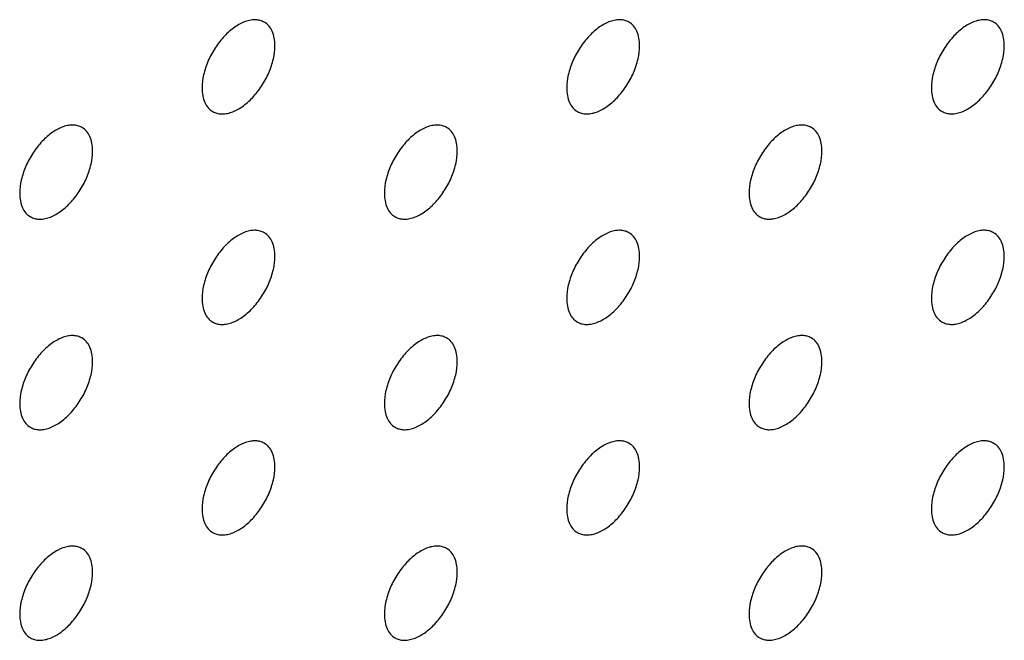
# Model space of a CAD drawing. Header units: inches. Extents: x 0 to 34, y 0 to 22.
# Tile 49 of 176: x 26.006 to 26.388, y 6.739 to 6.98. Entities that reach past the tile are written whole.
import ezdxf

# ---------------------------------------------------------------- set-up
doc = ezdxf.new("R2010")
doc.units = ezdxf.units.IN
doc.header["$LTSCALE"] = 1.87
doc.header["$MEASUREMENT"] = 0
doc.layers.add('02___PRT_ALL_AXES', color=7, linetype='CONTINUOUS')

msp = doc.modelspace()

# ---------------------------------------------------------------- linework, layer by layer
at = {"layer": '02___PRT_ALL_AXES', "color": 7, "linetype": 'CONTINUOUS'}
for points, knots in [([(26.10133, 6.97853), (26.10084, 6.97882), (26.09975, 6.97927), (26.09796, 6.97953), (26.09603, 6.97939), (26.09323, 6.97864), (26.08965, 6.97669), (26.0857, 6.97319), (26.08221, 6.96872), (26.07945, 6.96363), (26.07768, 6.95835), (26.07719, 6.95475), (26.07719, 6.95305)], [0, 0, 0, 0, 0.042842, 0.087441, 0.135298, 0.187275, 0.304489, 0.438213, 0.582466, 0.729664, 0.871609, 1, 1, 1, 1]), ([(26.10547, 6.96938), (26.10547, 6.97039), (26.10531, 6.97231), (26.10454, 6.97496), (26.10323, 6.97712), (26.10199, 6.97815), (26.10133, 6.97853)], [0, 0, 0, 0, 0.288094, 0.548173, 0.782164, 1, 1, 1, 1]), ([(26.24275, 6.97854), (26.24226, 6.97883), (26.24117, 6.97928), (26.23938, 6.97954), (26.23745, 6.97939), (26.23466, 6.97865), (26.23107, 6.9767), (26.22712, 6.97319), (26.22363, 6.96872), (26.22087, 6.96364), (26.2191, 6.95835), (26.21861, 6.95476), (26.21861, 6.95306)], [0, 0, 0, 0, 0.042842, 0.087441, 0.135298, 0.187275, 0.304489, 0.438213, 0.582466, 0.729664, 0.871609, 1, 1, 1, 1]), ([(26.2469, 6.96939), (26.2469, 6.97039), (26.24674, 6.97232), (26.24596, 6.97496), (26.24465, 6.97712), (26.24341, 6.97816), (26.24275, 6.97854)], [0, 0, 0, 0, 0.288094, 0.548173, 0.782164, 1, 1, 1, 1]), ([(26.38417, 6.97855), (26.38368, 6.97883), (26.3826, 6.97929), (26.3808, 6.97955), (26.37888, 6.9794), (26.37608, 6.97866), (26.3725, 6.97671), (26.36854, 6.9732), (26.36505, 6.96873), (26.36229, 6.96365), (26.36052, 6.95836), (26.36003, 6.95477), (26.36003, 6.95306)], [0, 0, 0, 0, 0.042842, 0.087441, 0.135298, 0.187275, 0.304489, 0.438213, 0.582466, 0.729664, 0.871609, 1, 1, 1, 1]), ([(26.38832, 6.96939), (26.38832, 6.9704), (26.38816, 6.97232), (26.38738, 6.97497), (26.38607, 6.97713), (26.38483, 6.97817), (26.38417, 6.97855)], [0, 0, 0, 0, 0.288094, 0.548173, 0.782164, 1, 1, 1, 1]), ([(26.08133, 6.94389), (26.08182, 6.94361), (26.08291, 6.94316), (26.0847, 6.94289), (26.08663, 6.94304), (26.08943, 6.94378), (26.09301, 6.94574), (26.09696, 6.94924), (26.10046, 6.95371), (26.10322, 6.9588), (26.10499, 6.96408), (26.10547, 6.96767), (26.10547, 6.96938)], [0, 0, 0, 0, 0.042842, 0.087441, 0.135298, 0.187275, 0.304489, 0.438213, 0.582466, 0.729664, 0.871609, 1, 1, 1, 1]), ([(26.22275, 6.9439), (26.22325, 6.94362), (26.22433, 6.94316), (26.22613, 6.9429), (26.22805, 6.94305), (26.23085, 6.94379), (26.23443, 6.94575), (26.23838, 6.94925), (26.24188, 6.95372), (26.24464, 6.95881), (26.24641, 6.96409), (26.2469, 6.96768), (26.2469, 6.96939)], [0, 0, 0, 0, 0.042842, 0.087441, 0.135298, 0.187275, 0.304489, 0.438213, 0.582466, 0.729664, 0.871609, 1, 1, 1, 1]), ([(26.36417, 6.94391), (26.36467, 6.94363), (26.36575, 6.94317), (26.36755, 6.94291), (26.36947, 6.94306), (26.37227, 6.9438), (26.37585, 6.94575), (26.3798, 6.94926), (26.3833, 6.95373), (26.38606, 6.95881), (26.38783, 6.9641), (26.38832, 6.96769), (26.38832, 6.96939)], [0, 0, 0, 0, 0.042842, 0.087441, 0.135298, 0.187275, 0.304489, 0.438213, 0.582466, 0.729664, 0.871609, 1, 1, 1, 1]), ([(26.07719, 6.95305), (26.07719, 6.95204), (26.07735, 6.95012), (26.07813, 6.94747), (26.07943, 6.94531), (26.08067, 6.94427), (26.08133, 6.94389)], [0, 0, 0, 0, 0.288094, 0.548173, 0.782164, 1, 1, 1, 1]), ([(26.21861, 6.95306), (26.21861, 6.95205), (26.21877, 6.95013), (26.21955, 6.94748), (26.22085, 6.94532), (26.22209, 6.94428), (26.22275, 6.9439)], [0, 0, 0, 0, 0.288094, 0.548173, 0.782164, 1, 1, 1, 1]), ([(26.36003, 6.95306), (26.36003, 6.95206), (26.36019, 6.95013), (26.36097, 6.94749), (26.36228, 6.94533), (26.36351, 6.94429), (26.36417, 6.94391)], [0, 0, 0, 0, 0.288094, 0.548173, 0.782164, 1, 1, 1, 1]), ([(26.03062, 6.93771), (26.03013, 6.93799), (26.02904, 6.93844), (26.02725, 6.93871), (26.02532, 6.93856), (26.02252, 6.93782), (26.01894, 6.93586), (26.01499, 6.93236), (26.0115, 6.92789), (26.00874, 6.9228), (26.00697, 6.91752), (26.00648, 6.91393), (26.00648, 6.91222)], [0, 0, 0, 0, 0.042842, 0.087441, 0.135298, 0.187275, 0.304489, 0.438213, 0.582466, 0.729664, 0.871609, 1, 1, 1, 1]), ([(26.17204, 6.93771), (26.17155, 6.938), (26.17046, 6.93845), (26.16867, 6.93871), (26.16674, 6.93857), (26.16394, 6.93782), (26.16036, 6.93587), (26.15641, 6.93237), (26.15292, 6.9279), (26.15016, 6.92281), (26.14839, 6.91753), (26.1479, 6.91393), (26.1479, 6.91223)], [0, 0, 0, 0, 0.042842, 0.087441, 0.135298, 0.187275, 0.304489, 0.438213, 0.582466, 0.729664, 0.871609, 1, 1, 1, 1]), ([(26.31346, 6.93772), (26.31297, 6.93801), (26.31189, 6.93846), (26.31009, 6.93872), (26.30817, 6.93857), (26.30537, 6.93783), (26.30179, 6.93588), (26.29783, 6.93238), (26.29434, 6.9279), (26.29158, 6.92282), (26.28981, 6.91753), (26.28932, 6.91394), (26.28932, 6.91224)], [0, 0, 0, 0, 0.042842, 0.087441, 0.135298, 0.187275, 0.304489, 0.438213, 0.582466, 0.729664, 0.871609, 1, 1, 1, 1]), ([(26.03476, 6.92855), (26.03476, 6.92956), (26.0346, 6.93148), (26.03383, 6.93413), (26.03252, 6.93629), (26.03128, 6.93732), (26.03062, 6.93771)], [0, 0, 0, 0, 0.288094, 0.548173, 0.782164, 1, 1, 1, 1]), ([(26.17618, 6.92856), (26.17618, 6.92957), (26.17603, 6.93149), (26.17525, 6.93414), (26.17394, 6.9363), (26.1727, 6.93733), (26.17204, 6.93771)], [0, 0, 0, 0, 0.288094, 0.548173, 0.782164, 1, 1, 1, 1]), ([(26.31761, 6.92857), (26.31761, 6.92957), (26.31745, 6.9315), (26.31667, 6.93414), (26.31536, 6.9363), (26.31412, 6.93734), (26.31346, 6.93772)], [0, 0, 0, 0, 0.288094, 0.548173, 0.782164, 1, 1, 1, 1]), ([(26.01062, 6.90307), (26.01111, 6.90278), (26.0122, 6.90233), (26.01399, 6.90207), (26.01592, 6.90221), (26.01872, 6.90295), (26.0223, 6.90491), (26.02625, 6.90841), (26.02975, 6.91288), (26.0325, 6.91797), (26.03428, 6.92325), (26.03476, 6.92685), (26.03476, 6.92855)], [0, 0, 0, 0, 0.042842, 0.087441, 0.135298, 0.187275, 0.304489, 0.438213, 0.582466, 0.729664, 0.871609, 1, 1, 1, 1]), ([(26.15204, 6.90307), (26.15254, 6.90279), (26.15362, 6.90234), (26.15542, 6.90207), (26.15734, 6.90222), (26.16014, 6.90296), (26.16372, 6.90492), (26.16767, 6.90842), (26.17117, 6.91289), (26.17393, 6.91798), (26.1757, 6.92326), (26.17618, 6.92685), (26.17618, 6.92856)], [0, 0, 0, 0, 0.042842, 0.087441, 0.135298, 0.187275, 0.304489, 0.438213, 0.582466, 0.729664, 0.871609, 1, 1, 1, 1]), ([(26.29346, 6.90308), (26.29396, 6.9028), (26.29504, 6.90235), (26.29684, 6.90208), (26.29876, 6.90223), (26.30156, 6.90297), (26.30514, 6.90493), (26.30909, 6.90843), (26.31259, 6.9129), (26.31535, 6.91799), (26.31712, 6.92327), (26.31761, 6.92686), (26.31761, 6.92857)], [0, 0, 0, 0, 0.042842, 0.087441, 0.135298, 0.187275, 0.304489, 0.438213, 0.582466, 0.729664, 0.871609, 1, 1, 1, 1]), ([(26.00648, 6.91222), (26.00648, 6.91121), (26.00664, 6.90929), (26.00742, 6.90664), (26.00872, 6.90448), (26.00996, 6.90345), (26.01062, 6.90307)], [0, 0, 0, 0, 0.288094, 0.548173, 0.782164, 1, 1, 1, 1]), ([(26.1479, 6.91223), (26.1479, 6.91122), (26.14806, 6.9093), (26.14884, 6.90665), (26.15014, 6.90449), (26.15138, 6.90345), (26.15204, 6.90307)], [0, 0, 0, 0, 0.288094, 0.548173, 0.782164, 1, 1, 1, 1]), ([(26.28932, 6.91224), (26.28932, 6.91123), (26.28948, 6.90931), (26.29026, 6.90666), (26.29156, 6.9045), (26.2928, 6.90346), (26.29346, 6.90308)], [0, 0, 0, 0, 0.288094, 0.548173, 0.782164, 1, 1, 1, 1]), ([(26.10133, 6.89689), (26.10084, 6.89717), (26.09975, 6.89762), (26.09796, 6.89789), (26.09603, 6.89774), (26.09323, 6.897), (26.08965, 6.89504), (26.0857, 6.89154), (26.08221, 6.88707), (26.07945, 6.88198), (26.07768, 6.8767), (26.07719, 6.87311), (26.07719, 6.8714)], [0, 0, 0, 0, 0.042842, 0.087441, 0.135298, 0.187275, 0.304489, 0.438213, 0.582466, 0.729664, 0.871609, 1, 1, 1, 1]), ([(26.10547, 6.88773), (26.10547, 6.88874), (26.10531, 6.89066), (26.10454, 6.89331), (26.10323, 6.89547), (26.10199, 6.89651), (26.10133, 6.89689)], [0, 0, 0, 0, 0.288094, 0.548173, 0.782164, 1, 1, 1, 1]), ([(26.24275, 6.89689), (26.24226, 6.89718), (26.24117, 6.89763), (26.23938, 6.89789), (26.23745, 6.89775), (26.23466, 6.89701), (26.23107, 6.89505), (26.22712, 6.89155), (26.22363, 6.88708), (26.22087, 6.88199), (26.2191, 6.87671), (26.21861, 6.87311), (26.21861, 6.87141)], [0, 0, 0, 0, 0.042842, 0.087441, 0.135298, 0.187275, 0.304489, 0.438213, 0.582466, 0.729664, 0.871609, 1, 1, 1, 1]), ([(26.2469, 6.88774), (26.2469, 6.88875), (26.24674, 6.89067), (26.24596, 6.89332), (26.24465, 6.89548), (26.24341, 6.89651), (26.24275, 6.89689)], [0, 0, 0, 0, 0.288094, 0.548173, 0.782164, 1, 1, 1, 1]), ([(26.38417, 6.8969), (26.38368, 6.89719), (26.3826, 6.89764), (26.3808, 6.8979), (26.37888, 6.89776), (26.37608, 6.89701), (26.3725, 6.89506), (26.36854, 6.89156), (26.36505, 6.88708), (26.36229, 6.882), (26.36052, 6.87672), (26.36003, 6.87312), (26.36003, 6.87142)], [0, 0, 0, 0, 0.042842, 0.087441, 0.135298, 0.187275, 0.304489, 0.438213, 0.582466, 0.729664, 0.871609, 1, 1, 1, 1]), ([(26.38832, 6.88775), (26.38832, 6.88875), (26.38816, 6.89068), (26.38738, 6.89332), (26.38607, 6.89548), (26.38483, 6.89652), (26.38417, 6.8969)], [0, 0, 0, 0, 0.288094, 0.548173, 0.782164, 1, 1, 1, 1]), ([(26.08133, 6.86225), (26.08182, 6.86196), (26.08291, 6.86151), (26.0847, 6.86125), (26.08663, 6.86139), (26.08943, 6.86214), (26.09301, 6.86409), (26.09696, 6.86759), (26.10046, 6.87206), (26.10322, 6.87715), (26.10499, 6.88243), (26.10547, 6.88603), (26.10547, 6.88773)], [0, 0, 0, 0, 0.042842, 0.087441, 0.135298, 0.187275, 0.304489, 0.438213, 0.582466, 0.729664, 0.871609, 1, 1, 1, 1]), ([(26.22275, 6.86225), (26.22325, 6.86197), (26.22433, 6.86152), (26.22613, 6.86125), (26.22805, 6.8614), (26.23085, 6.86214), (26.23443, 6.8641), (26.23838, 6.8676), (26.24188, 6.87207), (26.24464, 6.87716), (26.24641, 6.88244), (26.2469, 6.88603), (26.2469, 6.88774)], [0, 0, 0, 0, 0.042842, 0.087441, 0.135298, 0.187275, 0.304489, 0.438213, 0.582466, 0.729664, 0.871609, 1, 1, 1, 1]), ([(26.36417, 6.86226), (26.36467, 6.86198), (26.36575, 6.86153), (26.36755, 6.86126), (26.36947, 6.86141), (26.37227, 6.86215), (26.37585, 6.86411), (26.3798, 6.86761), (26.3833, 6.87208), (26.38606, 6.87717), (26.38783, 6.88245), (26.38832, 6.88604), (26.38832, 6.88775)], [0, 0, 0, 0, 0.042842, 0.087441, 0.135298, 0.187275, 0.304489, 0.438213, 0.582466, 0.729664, 0.871609, 1, 1, 1, 1]), ([(26.07719, 6.8714), (26.07719, 6.87039), (26.07735, 6.86847), (26.07813, 6.86582), (26.07943, 6.86366), (26.08067, 6.86263), (26.08133, 6.86225)], [0, 0, 0, 0, 0.288094, 0.548173, 0.782164, 1, 1, 1, 1]), ([(26.21861, 6.87141), (26.21861, 6.8704), (26.21877, 6.86848), (26.21955, 6.86583), (26.22085, 6.86367), (26.22209, 6.86264), (26.22275, 6.86225)], [0, 0, 0, 0, 0.288094, 0.548173, 0.782164, 1, 1, 1, 1]), ([(26.36003, 6.87142), (26.36003, 6.87041), (26.36019, 6.86849), (26.36097, 6.86584), (26.36228, 6.86368), (26.36351, 6.86264), (26.36417, 6.86226)], [0, 0, 0, 0, 0.288094, 0.548173, 0.782164, 1, 1, 1, 1]), ([(26.03062, 6.85606), (26.03013, 6.85634), (26.02904, 6.8568), (26.02725, 6.85706), (26.02532, 6.85691), (26.02252, 6.85617), (26.01894, 6.85421), (26.01499, 6.85071), (26.0115, 6.84624), (26.00874, 6.84115), (26.00697, 6.83587), (26.00648, 6.83228), (26.00648, 6.83057)], [0, 0, 0, 0, 0.042842, 0.087441, 0.135298, 0.187275, 0.304489, 0.438213, 0.582466, 0.729664, 0.871609, 1, 1, 1, 1]), ([(26.03476, 6.8469), (26.03476, 6.84791), (26.0346, 6.84983), (26.03383, 6.85248), (26.03252, 6.85464), (26.03128, 6.85568), (26.03062, 6.85606)], [0, 0, 0, 0, 0.288094, 0.548173, 0.782164, 1, 1, 1, 1]), ([(26.17204, 6.85607), (26.17155, 6.85635), (26.17046, 6.8568), (26.16867, 6.85707), (26.16674, 6.85692), (26.16394, 6.85618), (26.16036, 6.85422), (26.15641, 6.85072), (26.15292, 6.84625), (26.15016, 6.84116), (26.14839, 6.83588), (26.1479, 6.83229), (26.1479, 6.83058)], [0, 0, 0, 0, 0.042842, 0.087441, 0.135298, 0.187275, 0.304489, 0.438213, 0.582466, 0.729664, 0.871609, 1, 1, 1, 1]), ([(26.17618, 6.84691), (26.17618, 6.84792), (26.17603, 6.84984), (26.17525, 6.85249), (26.17394, 6.85465), (26.1727, 6.85569), (26.17204, 6.85607)], [0, 0, 0, 0, 0.288094, 0.548173, 0.782164, 1, 1, 1, 1]), ([(26.31346, 6.85607), (26.31297, 6.85636), (26.31189, 6.85681), (26.31009, 6.85707), (26.30817, 6.85693), (26.30537, 6.85619), (26.30179, 6.85423), (26.29783, 6.85073), (26.29434, 6.84626), (26.29158, 6.84117), (26.28981, 6.83589), (26.28932, 6.83229), (26.28932, 6.83059)], [0, 0, 0, 0, 0.042842, 0.087441, 0.135298, 0.187275, 0.304489, 0.438213, 0.582466, 0.729664, 0.871609, 1, 1, 1, 1]), ([(26.31761, 6.84692), (26.31761, 6.84793), (26.31745, 6.84985), (26.31667, 6.8525), (26.31536, 6.85466), (26.31412, 6.85569), (26.31346, 6.85607)], [0, 0, 0, 0, 0.288094, 0.548173, 0.782164, 1, 1, 1, 1]), ([(26.01062, 6.82142), (26.01111, 6.82113), (26.0122, 6.82068), (26.01399, 6.82042), (26.01592, 6.82057), (26.01872, 6.82131), (26.0223, 6.82326), (26.02625, 6.82677), (26.02975, 6.83124), (26.0325, 6.83632), (26.03428, 6.84161), (26.03476, 6.8452), (26.03476, 6.8469)], [0, 0, 0, 0, 0.042842, 0.087441, 0.135298, 0.187275, 0.304489, 0.438213, 0.582466, 0.729664, 0.871609, 1, 1, 1, 1]), ([(26.15204, 6.82143), (26.15254, 6.82114), (26.15362, 6.82069), (26.15542, 6.82043), (26.15734, 6.82057), (26.16014, 6.82132), (26.16372, 6.82327), (26.16767, 6.82677), (26.17117, 6.83124), (26.17393, 6.83633), (26.1757, 6.84161), (26.17618, 6.84521), (26.17618, 6.84691)], [0, 0, 0, 0, 0.042842, 0.087441, 0.135298, 0.187275, 0.304489, 0.438213, 0.582466, 0.729664, 0.871609, 1, 1, 1, 1]), ([(26.29346, 6.82144), (26.29396, 6.82115), (26.29504, 6.8207), (26.29684, 6.82043), (26.29876, 6.82058), (26.30156, 6.82132), (26.30514, 6.82328), (26.30909, 6.82678), (26.31259, 6.83125), (26.31535, 6.83634), (26.31712, 6.84162), (26.31761, 6.84521), (26.31761, 6.84692)], [0, 0, 0, 0, 0.042842, 0.087441, 0.135298, 0.187275, 0.304489, 0.438213, 0.582466, 0.729664, 0.871609, 1, 1, 1, 1]), ([(26.00648, 6.83057), (26.00648, 6.82957), (26.00664, 6.82764), (26.00742, 6.825), (26.00872, 6.82284), (26.00996, 6.8218), (26.01062, 6.82142)], [0, 0, 0, 0, 0.288094, 0.548173, 0.782164, 1, 1, 1, 1]), ([(26.1479, 6.83058), (26.1479, 6.82957), (26.14806, 6.82765), (26.14884, 6.825), (26.15014, 6.82284), (26.15138, 6.82181), (26.15204, 6.82143)], [0, 0, 0, 0, 0.288094, 0.548173, 0.782164, 1, 1, 1, 1]), ([(26.28932, 6.83059), (26.28932, 6.82958), (26.28948, 6.82766), (26.29026, 6.82501), (26.29156, 6.82285), (26.2928, 6.82182), (26.29346, 6.82144)], [0, 0, 0, 0, 0.288094, 0.548173, 0.782164, 1, 1, 1, 1]), ([(26.10133, 6.81524), (26.10084, 6.81552), (26.09975, 6.81598), (26.09796, 6.81624), (26.09603, 6.81609), (26.09323, 6.81535), (26.08965, 6.8134), (26.0857, 6.80989), (26.08221, 6.80542), (26.07945, 6.80034), (26.07768, 6.79505), (26.07719, 6.79146), (26.07719, 6.78975)], [0, 0, 0, 0, 0.042842, 0.087441, 0.135298, 0.187275, 0.304489, 0.438213, 0.582466, 0.729664, 0.871609, 1, 1, 1, 1]), ([(26.24275, 6.81525), (26.24226, 6.81553), (26.24117, 6.81598), (26.23938, 6.81625), (26.23745, 6.8161), (26.23466, 6.81536), (26.23107, 6.8134), (26.22712, 6.8099), (26.22363, 6.80543), (26.22087, 6.80034), (26.2191, 6.79506), (26.21861, 6.79147), (26.21861, 6.78976)], [0, 0, 0, 0, 0.042842, 0.087441, 0.135298, 0.187275, 0.304489, 0.438213, 0.582466, 0.729664, 0.871609, 1, 1, 1, 1]), ([(26.38417, 6.81525), (26.38368, 6.81554), (26.3826, 6.81599), (26.3808, 6.81625), (26.37888, 6.81611), (26.37608, 6.81537), (26.3725, 6.81341), (26.36854, 6.80991), (26.36505, 6.80544), (26.36229, 6.80035), (26.36052, 6.79507), (26.36003, 6.79148), (26.36003, 6.78977)], [0, 0, 0, 0, 0.042842, 0.087441, 0.135298, 0.187275, 0.304489, 0.438213, 0.582466, 0.729664, 0.871609, 1, 1, 1, 1]), ([(26.10547, 6.80608), (26.10547, 6.80709), (26.10531, 6.80902), (26.10454, 6.81166), (26.10323, 6.81382), (26.10199, 6.81486), (26.10133, 6.81524)], [0, 0, 0, 0, 0.288094, 0.548173, 0.782164, 1, 1, 1, 1]), ([(26.2469, 6.80609), (26.2469, 6.8071), (26.24674, 6.80902), (26.24596, 6.81167), (26.24465, 6.81383), (26.24341, 6.81487), (26.24275, 6.81525)], [0, 0, 0, 0, 0.288094, 0.548173, 0.782164, 1, 1, 1, 1]), ([(26.38832, 6.8061), (26.38832, 6.80711), (26.38816, 6.80903), (26.38738, 6.81168), (26.38607, 6.81384), (26.38483, 6.81487), (26.38417, 6.81525)], [0, 0, 0, 0, 0.288094, 0.548173, 0.782164, 1, 1, 1, 1]), ([(26.08133, 6.7806), (26.08182, 6.78032), (26.08291, 6.77986), (26.0847, 6.7796), (26.08663, 6.77975), (26.08943, 6.78049), (26.09301, 6.78244), (26.09696, 6.78595), (26.10046, 6.79042), (26.10322, 6.7955), (26.10499, 6.80079), (26.10547, 6.80438), (26.10547, 6.80608)], [0, 0, 0, 0, 0.042842, 0.087441, 0.135298, 0.187275, 0.304489, 0.438213, 0.582466, 0.729664, 0.871609, 1, 1, 1, 1]), ([(26.22275, 6.78061), (26.22325, 6.78032), (26.22433, 6.77987), (26.22613, 6.77961), (26.22805, 6.77975), (26.23085, 6.7805), (26.23443, 6.78245), (26.23838, 6.78595), (26.24188, 6.79043), (26.24464, 6.79551), (26.24641, 6.80079), (26.2469, 6.80439), (26.2469, 6.80609)], [0, 0, 0, 0, 0.042842, 0.087441, 0.135298, 0.187275, 0.304489, 0.438213, 0.582466, 0.729664, 0.871609, 1, 1, 1, 1]), ([(26.36417, 6.78062), (26.36467, 6.78033), (26.36575, 6.77988), (26.36755, 6.77962), (26.36947, 6.77976), (26.37227, 6.7805), (26.37585, 6.78246), (26.3798, 6.78596), (26.3833, 6.79043), (26.38606, 6.79552), (26.38783, 6.8008), (26.38832, 6.8044), (26.38832, 6.8061)], [0, 0, 0, 0, 0.042842, 0.087441, 0.135298, 0.187275, 0.304489, 0.438213, 0.582466, 0.729664, 0.871609, 1, 1, 1, 1]), ([(26.07719, 6.78975), (26.07719, 6.78875), (26.07735, 6.78682), (26.07813, 6.78418), (26.07943, 6.78202), (26.08067, 6.78098), (26.08133, 6.7806)], [0, 0, 0, 0, 0.288094, 0.548173, 0.782164, 1, 1, 1, 1]), ([(26.21861, 6.78976), (26.21861, 6.78875), (26.21877, 6.78683), (26.21955, 6.78419), (26.22085, 6.78202), (26.22209, 6.78099), (26.22275, 6.78061)], [0, 0, 0, 0, 0.288094, 0.548173, 0.782164, 1, 1, 1, 1]), ([(26.36003, 6.78977), (26.36003, 6.78876), (26.36019, 6.78684), (26.36097, 6.78419), (26.36228, 6.78203), (26.36351, 6.781), (26.36417, 6.78062)], [0, 0, 0, 0, 0.288094, 0.548173, 0.782164, 1, 1, 1, 1]), ([(26.03062, 6.77441), (26.03013, 6.7747), (26.02904, 6.77515), (26.02725, 6.77541), (26.02532, 6.77526), (26.02252, 6.77452), (26.01894, 6.77257), (26.01499, 6.76907), (26.0115, 6.76459), (26.00874, 6.75951), (26.00697, 6.75423), (26.00648, 6.75063), (26.00648, 6.74893)], [0, 0, 0, 0, 0.042842, 0.087441, 0.135298, 0.187275, 0.304489, 0.438213, 0.582466, 0.729664, 0.871609, 1, 1, 1, 1]), ([(26.03476, 6.76526), (26.03476, 6.76626), (26.0346, 6.76819), (26.03383, 6.77083), (26.03252, 6.77299), (26.03128, 6.77403), (26.03062, 6.77441)], [0, 0, 0, 0, 0.288094, 0.548173, 0.782164, 1, 1, 1, 1]), ([(26.17204, 6.77442), (26.17155, 6.7747), (26.17046, 6.77516), (26.16867, 6.77542), (26.16674, 6.77527), (26.16394, 6.77453), (26.16036, 6.77258), (26.15641, 6.76907), (26.15292, 6.7646), (26.15016, 6.75952), (26.14839, 6.75423), (26.1479, 6.75064), (26.1479, 6.74893)], [0, 0, 0, 0, 0.042842, 0.087441, 0.135298, 0.187275, 0.304489, 0.438213, 0.582466, 0.729664, 0.871609, 1, 1, 1, 1]), ([(26.17618, 6.76527), (26.17618, 6.76627), (26.17603, 6.7682), (26.17525, 6.77084), (26.17394, 6.773), (26.1727, 6.77404), (26.17204, 6.77442)], [0, 0, 0, 0, 0.288094, 0.548173, 0.782164, 1, 1, 1, 1]), ([(26.31346, 6.77443), (26.31297, 6.77471), (26.31189, 6.77516), (26.31009, 6.77543), (26.30817, 6.77528), (26.30537, 6.77454), (26.30179, 6.77258), (26.29783, 6.76908), (26.29434, 6.76461), (26.29158, 6.75952), (26.28981, 6.75424), (26.28932, 6.75065), (26.28932, 6.74894)], [0, 0, 0, 0, 0.042842, 0.087441, 0.135298, 0.187275, 0.304489, 0.438213, 0.582466, 0.729664, 0.871609, 1, 1, 1, 1]), ([(26.31761, 6.76527), (26.31761, 6.76628), (26.31745, 6.7682), (26.31667, 6.77085), (26.31536, 6.77301), (26.31412, 6.77405), (26.31346, 6.77443)], [0, 0, 0, 0, 0.288094, 0.548173, 0.782164, 1, 1, 1, 1]), ([(26.01062, 6.73977), (26.01111, 6.73949), (26.0122, 6.73904), (26.01399, 6.73877), (26.01592, 6.73892), (26.01872, 6.73966), (26.0223, 6.74162), (26.02625, 6.74512), (26.02975, 6.74959), (26.0325, 6.75468), (26.03428, 6.75996), (26.03476, 6.76355), (26.03476, 6.76526)], [0, 0, 0, 0, 0.042842, 0.087441, 0.135298, 0.187275, 0.304489, 0.438213, 0.582466, 0.729664, 0.871609, 1, 1, 1, 1]), ([(26.15204, 6.73978), (26.15254, 6.7395), (26.15362, 6.73904), (26.15542, 6.73878), (26.15734, 6.73893), (26.16014, 6.73967), (26.16372, 6.74162), (26.16767, 6.74513), (26.17117, 6.7496), (26.17393, 6.75468), (26.1757, 6.75997), (26.17618, 6.76356), (26.17618, 6.76527)], [0, 0, 0, 0, 0.042842, 0.087441, 0.135298, 0.187275, 0.304489, 0.438213, 0.582466, 0.729664, 0.871609, 1, 1, 1, 1]), ([(26.29346, 6.73979), (26.29396, 6.7395), (26.29504, 6.73905), (26.29684, 6.73879), (26.29876, 6.73893), (26.30156, 6.73968), (26.30514, 6.74163), (26.30909, 6.74513), (26.31259, 6.74961), (26.31535, 6.75469), (26.31712, 6.75997), (26.31761, 6.76357), (26.31761, 6.76527)], [0, 0, 0, 0, 0.042842, 0.087441, 0.135298, 0.187275, 0.304489, 0.438213, 0.582466, 0.729664, 0.871609, 1, 1, 1, 1]), ([(26.00648, 6.74893), (26.00648, 6.74792), (26.00664, 6.746), (26.00742, 6.74335), (26.00872, 6.74119), (26.00996, 6.74015), (26.01062, 6.73977)], [0, 0, 0, 0, 0.288094, 0.548173, 0.782164, 1, 1, 1, 1]), ([(26.1479, 6.74893), (26.1479, 6.74793), (26.14806, 6.746), (26.14884, 6.74336), (26.15014, 6.7412), (26.15138, 6.74016), (26.15204, 6.73978)], [0, 0, 0, 0, 0.288094, 0.548173, 0.782164, 1, 1, 1, 1]), ([(26.28932, 6.74894), (26.28932, 6.74793), (26.28948, 6.74601), (26.29026, 6.74337), (26.29156, 6.74121), (26.2928, 6.74017), (26.29346, 6.73979)], [0, 0, 0, 0, 0.288094, 0.548173, 0.782164, 1, 1, 1, 1])]:
    msp.add_open_spline(points, degree=3, knots=knots, dxfattribs=at)

doc.saveas('drawing.dxf')
